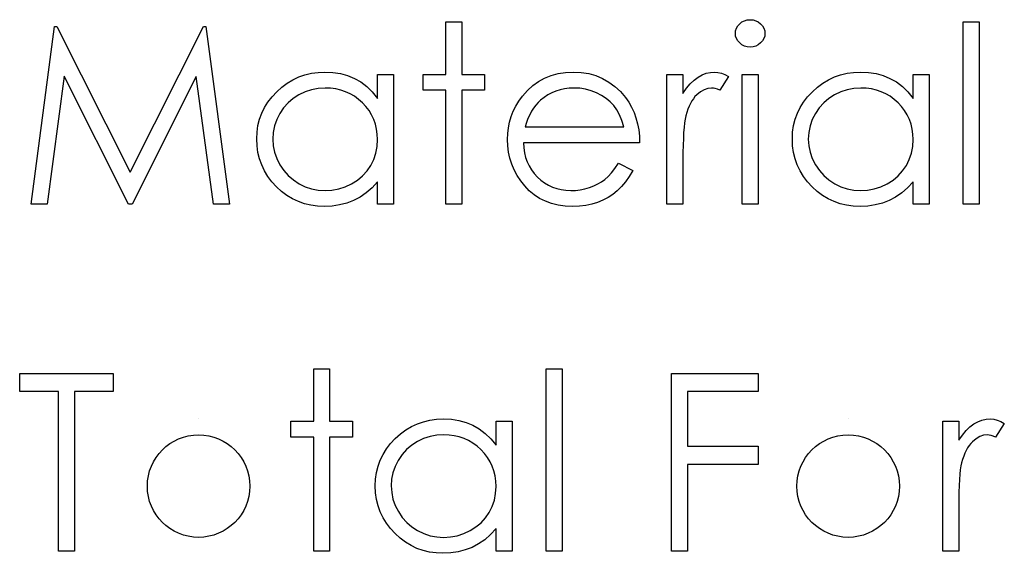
# Model space of a CAD drawing. Header units: inches. Extents: x 370 to 474, y 80 to 168.
# Tile 110 of 170: x 428.659 to 429.422, y 88.031 to 88.445. Entities that reach past the tile are written whole.
import ezdxf

# ---------------------------------------------------------------- set-up
doc = ezdxf.new("R2010")
doc.units = ezdxf.units.IN
doc.header["$LTSCALE"] = 0.5
doc.header["$MEASUREMENT"] = 0

msp = doc.modelspace()

# ---------------------------------------------------------------- linework, layer by layer
at = {"color": 7, "linetype": 'Continuous'}
for p, q in [((429.21854, 88.44348), (429.2205, 88.44448)), ((429.2205, 88.44448), (429.22257, 88.44506)), ((429.22257, 88.44506), (429.22483, 88.44525)), ((429.22483, 88.44525), (429.22713, 88.44506)), ((429.22713, 88.44506), (429.22925, 88.44448)), ((429.22925, 88.44448), (429.23121, 88.44348)), ((428.66753, 88.30215), (428.68572, 88.43995)), ((428.68572, 88.43995), (428.68572, 88.43995)), ((428.68572, 88.43995), (428.68748, 88.43995)), ((428.68748, 88.43995), (428.68748, 88.43995)), ((428.68748, 88.43995), (428.74437, 88.32689)), ((428.74437, 88.32689), (428.8011, 88.43995)), ((428.8011, 88.43995), (428.8011, 88.43995)), ((428.8011, 88.43995), (428.80286, 88.43995)), ((428.80286, 88.43995), (428.80286, 88.43995)), ((428.80286, 88.43995), (428.82122, 88.30215)), ((428.98905, 88.44348), (429.00141, 88.44348)), ((428.98905, 88.40285), (428.98905, 88.44348)), ((429.00141, 88.44348), (429.00141, 88.44348)), ((429.00141, 88.44348), (429.00141, 88.40285)), ((429.21341, 88.43459), (429.21363, 88.43672)), ((429.21363, 88.43672), (429.21426, 88.43868)), ((429.21426, 88.43868), (429.21531, 88.4405)), ((429.21531, 88.4405), (429.21677, 88.44213)), ((429.21677, 88.44213), (429.21854, 88.44348)), ((429.23121, 88.44348), (429.23298, 88.44213)), ((429.23298, 88.44213), (429.23447, 88.4405)), ((429.23447, 88.4405), (429.23552, 88.43868)), ((429.23552, 88.43868), (429.23615, 88.43672)), ((429.23615, 88.43672), (429.23637, 88.43459)), ((429.39007, 88.44348), (429.40243, 88.44348)), ((429.39007, 88.30215), (429.39007, 88.44348)), ((429.40243, 88.44348), (429.40243, 88.44348)), ((429.40243, 88.44348), (429.40243, 88.30215)), ((429.21363, 88.43252), (429.21341, 88.43459)), ((429.21341, 88.43459), (429.21341, 88.43459)), ((429.21426, 88.43059), (429.21363, 88.43252)), ((429.21531, 88.4288), (429.21426, 88.43059)), ((429.23552, 88.43059), (429.23447, 88.4288)), ((429.23615, 88.43252), (429.23552, 88.43059)), ((429.23637, 88.43459), (429.23615, 88.43252)), ((429.23637, 88.43459), (429.23637, 88.43459)), ((429.21677, 88.42717), (429.21531, 88.4288)), ((429.21854, 88.42582), (429.21677, 88.42717)), ((429.2205, 88.42482), (429.21854, 88.42582)), ((429.22257, 88.42424), (429.2205, 88.42482)), ((429.22483, 88.42405), (429.22257, 88.42424)), ((429.22713, 88.42424), (429.22483, 88.42405)), ((429.22483, 88.42405), (429.22483, 88.42405)), ((429.22925, 88.42482), (429.22713, 88.42424)), ((429.23121, 88.42582), (429.22925, 88.42482)), ((429.23298, 88.42717), (429.23121, 88.42582)), ((429.23447, 88.4288), (429.23298, 88.42717)), ((428.69314, 88.40153), (428.67997, 88.30215)), ((428.74308, 88.30215), (428.69314, 88.40153)), ((428.69314, 88.40153), (428.69314, 88.40153)), ((428.7956, 88.40122), (428.74589, 88.30215)), ((428.80885, 88.30215), (428.7956, 88.40122)), ((428.7956, 88.40122), (428.7956, 88.40122)), ((428.8661, 88.39606), (428.87046, 88.39868)), ((428.87046, 88.39868), (428.87505, 88.40081)), ((428.87505, 88.40081), (428.87982, 88.40249)), ((428.87982, 88.40249), (428.88479, 88.40368)), ((428.88479, 88.40368), (428.88995, 88.40437)), ((428.88995, 88.40437), (428.89531, 88.40462)), ((428.89531, 88.40462), (428.89531, 88.40462)), ((428.89531, 88.40462), (428.90146, 88.40431)), ((428.90146, 88.40431), (428.90731, 88.4034)), ((428.90731, 88.4034), (428.91286, 88.40186)), ((428.91286, 88.40186), (428.91811, 88.39973)), ((428.91811, 88.39973), (428.92305, 88.39694)), ((428.93605, 88.38422), (428.93605, 88.40285)), ((428.93605, 88.40285), (428.93605, 88.40285)), ((428.93605, 88.40285), (428.94842, 88.40285)), ((428.94842, 88.40285), (428.94842, 88.30215)), ((428.97138, 88.39048), (428.97138, 88.40285)), ((428.97138, 88.40285), (428.97138, 88.40285)), ((428.97138, 88.40285), (428.98905, 88.40285)), ((428.98905, 88.40285), (428.98905, 88.40285)), ((429.00141, 88.40285), (429.00141, 88.40285)), ((429.00141, 88.40285), (429.01908, 88.40285)), ((429.01908, 88.40285), (429.01908, 88.40285)), ((429.01908, 88.40285), (429.01908, 88.39048)), ((429.06076, 88.39727), (429.06554, 88.39992)), ((429.06554, 88.39992), (429.07062, 88.40197)), ((429.07062, 88.40197), (429.076, 88.40346)), ((429.076, 88.40346), (429.08168, 88.40431)), ((429.08168, 88.40431), (429.0877, 88.40462)), ((429.0877, 88.40462), (429.0877, 88.40462)), ((429.0877, 88.40462), (429.09388, 88.40431)), ((429.09388, 88.40431), (429.09976, 88.40338)), ((429.09976, 88.40338), (429.10531, 88.40183)), ((429.10531, 88.40183), (429.11053, 88.39968)), ((429.11053, 88.39968), (429.11544, 88.39689)), ((429.16041, 88.40285), (429.17277, 88.40285)), ((429.16041, 88.30215), (429.16041, 88.40285)), ((429.17277, 88.40285), (429.17277, 88.40285)), ((429.17277, 88.40285), (429.17277, 88.38803)), ((429.17849, 88.39559), (429.18144, 88.39843)), ((429.18144, 88.39843), (429.18448, 88.4007)), ((429.18448, 88.4007), (429.1876, 88.40241)), ((429.1876, 88.40241), (429.1908, 88.40365)), ((429.1908, 88.40365), (429.19403, 88.40437)), ((429.19403, 88.40437), (429.19734, 88.40462)), ((429.19734, 88.40462), (429.19734, 88.40462)), ((429.19734, 88.40462), (429.19991, 88.4044)), ((429.19991, 88.4044), (429.20256, 88.40376)), ((429.20811, 88.40117), (429.20132, 88.39046)), ((429.20256, 88.40376), (429.20529, 88.40269)), ((429.20529, 88.40269), (429.20811, 88.40117)), ((429.20811, 88.40117), (429.20811, 88.40117)), ((429.21871, 88.40285), (429.23107, 88.40285)), ((429.21871, 88.30215), (429.21871, 88.40285)), ((429.23107, 88.40285), (429.23107, 88.40285)), ((429.23107, 88.40285), (429.23107, 88.30215)), ((429.28126, 88.39606), (429.28562, 88.39868)), ((429.28562, 88.39868), (429.2902, 88.40081)), ((429.2902, 88.40081), (429.29497, 88.40249)), ((429.29497, 88.40249), (429.29994, 88.40368)), ((429.29994, 88.40368), (429.3051, 88.40437)), ((429.3051, 88.40437), (429.31046, 88.40462)), ((429.31046, 88.40462), (429.31046, 88.40462)), ((429.31046, 88.40462), (429.31662, 88.40431)), ((429.31662, 88.40431), (429.32247, 88.4034)), ((429.32247, 88.4034), (429.32802, 88.40186)), ((429.32802, 88.40186), (429.33326, 88.39973)), ((429.33326, 88.39973), (429.3382, 88.39694)), ((429.3512, 88.38422), (429.3512, 88.40285)), ((429.3512, 88.40285), (429.3512, 88.40285)), ((429.3512, 88.40285), (429.36357, 88.40285)), ((429.36357, 88.40285), (429.36357, 88.30215)), ((428.85793, 88.38941), (428.86191, 88.39297)), ((428.86191, 88.39297), (428.8661, 88.39606)), ((428.88487, 88.39095), (428.8799, 88.38933)), ((428.89006, 88.39192), (428.88487, 88.39095)), ((428.89547, 88.39225), (428.89006, 88.39192)), ((428.89967, 88.39209), (428.89547, 88.39225)), ((428.9037, 88.39153), (428.89967, 88.39209)), ((428.90756, 88.39065), (428.9037, 88.39153)), ((428.92305, 88.39694), (428.92771, 88.39341)), ((428.92771, 88.39341), (428.93202, 88.38919)), ((429.05218, 88.39024), (429.05632, 88.39407)), ((429.05632, 88.39407), (429.06076, 88.39727)), ((429.0776, 88.39093), (429.07431, 88.3899)), ((429.08105, 88.39167), (429.0776, 88.39093)), ((429.08464, 88.39211), (429.08105, 88.39167)), ((429.08834, 88.39225), (429.08464, 88.39211)), ((429.09286, 88.39203), (429.08834, 88.39225)), ((429.08834, 88.39225), (429.08834, 88.39225)), ((429.09728, 88.39131), (429.09286, 88.39203)), ((429.10161, 88.39015), (429.09728, 88.39131)), ((429.11544, 88.39689), (429.12003, 88.39347)), ((429.12003, 88.39347), (429.1243, 88.38944)), ((429.17277, 88.38803), (429.17559, 88.39211)), ((429.17559, 88.39211), (429.17849, 88.39559)), ((429.18912, 88.39093), (429.18627, 88.38927)), ((429.19204, 88.39192), (429.18912, 88.39093)), ((429.195, 88.39225), (429.19204, 88.39192)), ((429.19635, 88.39214), (429.195, 88.39225)), ((429.195, 88.39225), (429.195, 88.39225)), ((429.19787, 88.39181), (429.19635, 88.39214)), ((429.19952, 88.39123), (429.19787, 88.39181)), ((429.20132, 88.39046), (429.19952, 88.39123)), ((429.27309, 88.38941), (429.27706, 88.39297)), ((429.27706, 88.39297), (429.28126, 88.39606)), ((429.30003, 88.39095), (429.29506, 88.38933)), ((429.30522, 88.39192), (429.30003, 88.39095)), ((429.31063, 88.39225), (429.30522, 88.39192)), ((429.31482, 88.39209), (429.31063, 88.39225)), ((429.31885, 88.39153), (429.31482, 88.39209)), ((429.32272, 88.39065), (429.31885, 88.39153)), ((429.3382, 88.39694), (429.34287, 88.39341)), ((429.34287, 88.39341), (429.34717, 88.38919)), ((428.85114, 88.3814), (428.85429, 88.38552)), ((428.85429, 88.38552), (428.85793, 88.38941)), ((428.87071, 88.38422), (428.86677, 88.38082)), ((428.87513, 88.38706), (428.87071, 88.38422)), ((428.8799, 88.38933), (428.87513, 88.38706)), ((428.91126, 88.38938), (428.90756, 88.39065)), ((428.91477, 88.38778), (428.91126, 88.38938)), ((428.91814, 88.38582), (428.91477, 88.38778)), ((428.92131, 88.38347), (428.91814, 88.38582)), ((428.92432, 88.3808), (428.92131, 88.38347)), ((428.93202, 88.38919), (428.93605, 88.38422)), ((428.93605, 88.38422), (428.93605, 88.38422)), ((428.98905, 88.39048), (428.97138, 88.39048)), ((428.97138, 88.39048), (428.97138, 88.39048)), ((428.98905, 88.30215), (428.98905, 88.39048)), ((428.98905, 88.39048), (428.98905, 88.39048)), ((429.01908, 88.39048), (429.00141, 88.39048)), ((429.00141, 88.39048), (429.00141, 88.39048)), ((429.00141, 88.39048), (429.00141, 88.30215)), ((429.01908, 88.39048), (429.01908, 88.39048)), ((429.04563, 88.38209), (429.04834, 88.38585)), ((429.04834, 88.38585), (429.05218, 88.39024)), ((429.04834, 88.38585), (429.04834, 88.38585)), ((429.06518, 88.38502), (429.06239, 88.38281)), ((429.06808, 88.38695), (429.06518, 88.38502)), ((429.07111, 88.38855), (429.06808, 88.38695)), ((429.07431, 88.3899), (429.07111, 88.38855)), ((429.10581, 88.3885), (429.10161, 88.39015)), ((429.10976, 88.38648), (429.10581, 88.3885)), ((429.11329, 88.38416), (429.10976, 88.38648)), ((429.11644, 88.38154), (429.11329, 88.38416)), ((429.1243, 88.38944), (429.12825, 88.3848)), ((429.12825, 88.3848), (429.12825, 88.3848)), ((429.12825, 88.3848), (429.13079, 88.38118)), ((429.17277, 88.38803), (429.17277, 88.38803)), ((429.18084, 88.38394), (429.17968, 88.38218)), ((429.1821, 88.38554), (429.18084, 88.38394)), ((429.18346, 88.38695), (429.1821, 88.38554)), ((429.18627, 88.38927), (429.18346, 88.38695)), ((429.20132, 88.39046), (429.20132, 88.39046)), ((429.26629, 88.3814), (429.26944, 88.38552)), ((429.26944, 88.38552), (429.27309, 88.38941)), ((429.28587, 88.38422), (429.28192, 88.38082)), ((429.29028, 88.38706), (429.28587, 88.38422)), ((429.29506, 88.38933), (429.29028, 88.38706)), ((429.32641, 88.38938), (429.32272, 88.39065)), ((429.32992, 88.38778), (429.32641, 88.38938)), ((429.33329, 88.38582), (429.32992, 88.38778)), ((429.33646, 88.38347), (429.33329, 88.38582)), ((429.33947, 88.3808), (429.33646, 88.38347)), ((429.34717, 88.38919), (429.3512, 88.38422)), ((429.3512, 88.38422), (429.3512, 88.38422)), ((428.84631, 88.37265), (428.84849, 88.37712)), ((428.84849, 88.37712), (428.85114, 88.3814)), ((428.86329, 88.37693), (428.86028, 88.37249)), ((428.86677, 88.38082), (428.86329, 88.37693)), ((428.92708, 88.37784), (428.92432, 88.3808)), ((428.92945, 88.37472), (428.92708, 88.37784)), ((429.04127, 88.3742), (429.04326, 88.3782)), ((429.04326, 88.3782), (429.04563, 88.38209)), ((429.05698, 88.37671), (429.05543, 88.37425)), ((429.05866, 88.37895), (429.05698, 88.37671)), ((429.06046, 88.38099), (429.05866, 88.37895)), ((429.06239, 88.38281), (429.06046, 88.38099)), ((429.06239, 88.38281), (429.06239, 88.38281)), ((429.11914, 88.37862), (429.11644, 88.38154)), ((429.12152, 88.3753), (429.11914, 88.37862)), ((429.13079, 88.38118), (429.13297, 88.37737)), ((429.13297, 88.37737), (429.13485, 88.37332)), ((429.17661, 88.37574), (429.17576, 88.37323)), ((429.17755, 88.37806), (429.17661, 88.37574)), ((429.17857, 88.38022), (429.17755, 88.37806)), ((429.17968, 88.38218), (429.17857, 88.38022)), ((429.26146, 88.37265), (429.26364, 88.37712)), ((429.26364, 88.37712), (429.26629, 88.3814)), ((429.27844, 88.37693), (429.27543, 88.37249)), ((429.28192, 88.38082), (429.27844, 88.37693)), ((429.34223, 88.37784), (429.33947, 88.3808)), ((429.3446, 88.37472), (429.34223, 88.37784)), ((428.84339, 88.3631), (428.8446, 88.36796)), ((428.8446, 88.36796), (428.84631, 88.37265)), ((428.86028, 88.37249), (428.85788, 88.36774)), ((428.93147, 88.37141), (428.92945, 88.37472)), ((428.93312, 88.36793), (428.93147, 88.37141)), ((428.93439, 88.36429), (428.93312, 88.36793)), ((429.03837, 88.36578), (429.03964, 88.37006)), ((429.03964, 88.37006), (429.04127, 88.3742)), ((429.05267, 88.36865), (429.05149, 88.36556)), ((429.054, 88.37155), (429.05267, 88.36865)), ((429.05543, 88.37425), (429.054, 88.37155)), ((429.12359, 88.37147), (429.12152, 88.3753)), ((429.12538, 88.3671), (429.12359, 88.37147)), ((429.13485, 88.37332), (429.13637, 88.36906)), ((429.13637, 88.36906), (429.13758, 88.36459)), ((429.17446, 88.36815), (429.17402, 88.3652)), ((429.17498, 88.37056), (429.17446, 88.36815)), ((429.17576, 88.37323), (429.17498, 88.37056)), ((429.17498, 88.37056), (429.17498, 88.37056)), ((429.25854, 88.3631), (429.25975, 88.36796)), ((429.25975, 88.36796), (429.26146, 88.37265)), ((429.27543, 88.37249), (429.27303, 88.36774)), ((429.34662, 88.37141), (429.3446, 88.37472)), ((429.34828, 88.36793), (429.34662, 88.37141)), ((429.34955, 88.36429), (429.34828, 88.36793)), ((428.84267, 88.35802), (428.84339, 88.3631)), ((428.85617, 88.36283), (428.85512, 88.3578)), ((428.85788, 88.36774), (428.85617, 88.36283)), ((428.9353, 88.36045), (428.93439, 88.36429)), ((428.93586, 88.35645), (428.9353, 88.36045)), ((429.03694, 88.35686), (429.03746, 88.36139)), ((429.03746, 88.36139), (429.03837, 88.36578)), ((429.05149, 88.36556), (429.05041, 88.36222)), ((429.05041, 88.36222), (429.05041, 88.36222)), ((429.05041, 88.36222), (429.12684, 88.36222)), ((429.12684, 88.36222), (429.12538, 88.3671)), ((429.13758, 88.36459), (429.13846, 88.3599)), ((429.17363, 88.36169), (429.17333, 88.35764)), ((429.17402, 88.3652), (429.17363, 88.36169)), ((429.25782, 88.35802), (429.25854, 88.3631)), ((429.27132, 88.36283), (429.27027, 88.3578)), ((429.27303, 88.36774), (429.27132, 88.36283)), ((429.35046, 88.36045), (429.34955, 88.36429)), ((429.35101, 88.35645), (429.35046, 88.36045)), ((428.84242, 88.35278), (428.84267, 88.35802)), ((428.84267, 88.34742), (428.84242, 88.35278)), ((428.84242, 88.35278), (428.84242, 88.35278)), ((428.85512, 88.3578), (428.85479, 88.35264)), ((428.85479, 88.35264), (428.85479, 88.35264)), ((428.85479, 88.35264), (428.85514, 88.34751)), ((428.93605, 88.35228), (428.93586, 88.35645)), ((429.03675, 88.35223), (429.03694, 88.35686)), ((429.13846, 88.3599), (429.13899, 88.35499)), ((429.13899, 88.35499), (429.13921, 88.34985)), ((429.17308, 88.35305), (429.17291, 88.34792)), ((429.17333, 88.35764), (429.17308, 88.35305)), ((429.25757, 88.35278), (429.25782, 88.35802)), ((429.25782, 88.34742), (429.25757, 88.35278)), ((429.25757, 88.35278), (429.25757, 88.35278)), ((429.27027, 88.3578), (429.26994, 88.35264)), ((429.26994, 88.35264), (429.26994, 88.35264)), ((429.26994, 88.35264), (429.2703, 88.34751)), ((429.3512, 88.35228), (429.35101, 88.35645)), ((428.84339, 88.34226), (428.84267, 88.34742)), ((428.85514, 88.34751), (428.85617, 88.34248)), ((428.93475, 88.34165), (428.93572, 88.34682)), ((428.93572, 88.34682), (428.93605, 88.35228)), ((428.93605, 88.35228), (428.93605, 88.35228)), ((429.03697, 88.34729), (429.03675, 88.35223)), ((429.03675, 88.35223), (429.03675, 88.35223)), ((429.03757, 88.34245), (429.03697, 88.34729)), ((429.13921, 88.34985), (429.04911, 88.34985)), ((429.04911, 88.34985), (429.04911, 88.34985)), ((429.04911, 88.34985), (429.04936, 88.34588)), ((429.04936, 88.34588), (429.04991, 88.34207)), ((429.13921, 88.34985), (429.13921, 88.34985)), ((429.17291, 88.34792), (429.1728, 88.34223)), ((429.25854, 88.34226), (429.25782, 88.34742)), ((429.2703, 88.34751), (429.27132, 88.34248)), ((429.3499, 88.34165), (429.35087, 88.34682)), ((429.35087, 88.34682), (429.3512, 88.35228)), ((429.3512, 88.35228), (429.3512, 88.35228)), ((428.84457, 88.33732), (428.84339, 88.34226)), ((428.85617, 88.34248), (428.85791, 88.33757)), ((428.85791, 88.33757), (428.86033, 88.33277)), ((428.9331, 88.33674), (428.93475, 88.34165)), ((429.03862, 88.33779), (429.03757, 88.34245)), ((429.04011, 88.33324), (429.03862, 88.33779)), ((429.04991, 88.34207), (429.0508, 88.33845)), ((429.0508, 88.33845), (429.05201, 88.33503)), ((429.1728, 88.34223), (429.17277, 88.336)), ((429.25973, 88.33732), (429.25854, 88.34226)), ((429.27132, 88.34248), (429.27306, 88.33757)), ((429.27306, 88.33757), (429.27549, 88.33277)), ((429.34825, 88.33674), (429.3499, 88.34165)), ((428.84626, 88.33257), (428.84457, 88.33732)), ((428.84844, 88.32802), (428.84626, 88.33257)), ((428.86033, 88.33277), (428.86337, 88.32829)), ((428.92791, 88.32791), (428.93081, 88.33213)), ((428.93081, 88.33213), (428.9331, 88.33674)), ((429.04199, 88.32879), (429.04011, 88.33324)), ((429.05201, 88.33503), (429.0535, 88.3318)), ((429.0535, 88.3318), (429.05532, 88.32874)), ((429.11738, 88.32647), (429.12011, 88.3299)), ((429.12011, 88.3299), (429.12292, 88.33395)), ((429.12292, 88.33395), (429.13391, 88.32818)), ((429.17277, 88.336), (429.17277, 88.336)), ((429.17277, 88.336), (429.17277, 88.30215)), ((429.26141, 88.33257), (429.25973, 88.33732)), ((429.26359, 88.32802), (429.26141, 88.33257)), ((429.27549, 88.33277), (429.27852, 88.32829)), ((429.34306, 88.32791), (429.34596, 88.33213)), ((429.34596, 88.33213), (429.34825, 88.33674)), ((428.74437, 88.32689), (428.74437, 88.32689)), ((428.85106, 88.32368), (428.84844, 88.32802)), ((428.85418, 88.31957), (428.85106, 88.32368)), ((428.86337, 88.32829), (428.86685, 88.32435)), ((428.86685, 88.32435), (428.87082, 88.32092)), ((428.92045, 88.32081), (428.92448, 88.32413)), ((428.92448, 88.32413), (428.92791, 88.32791)), ((429.04428, 88.32449), (429.04199, 88.32879)), ((429.04701, 88.32032), (429.04428, 88.32449)), ((429.05532, 88.32874), (429.05748, 88.32587)), ((429.05748, 88.32587), (429.05993, 88.32316)), ((429.05993, 88.32316), (429.06264, 88.32073)), ((429.11224, 88.32137), (429.11475, 88.3236)), ((429.11475, 88.3236), (429.11738, 88.32647)), ((429.1312, 88.32357), (429.12831, 88.31943)), ((429.13391, 88.32818), (429.1312, 88.32357)), ((429.13391, 88.32818), (429.13391, 88.32818)), ((429.26621, 88.32368), (429.26359, 88.32802)), ((429.26933, 88.31957), (429.26621, 88.32368)), ((429.27852, 88.32829), (429.282, 88.32435)), ((429.282, 88.32435), (429.28598, 88.32092)), ((429.33561, 88.32081), (429.33964, 88.32413)), ((429.33964, 88.32413), (429.34306, 88.32791)), ((428.85779, 88.31565), (428.85418, 88.31957)), ((428.86174, 88.31206), (428.85779, 88.31565)), ((428.87082, 88.32092), (428.87527, 88.31803)), ((428.87527, 88.31803), (428.88004, 88.31571)), ((428.88004, 88.31571), (428.88498, 88.31408)), ((428.90593, 88.31405), (428.91099, 88.31568)), ((428.91099, 88.31568), (428.9159, 88.31797)), ((428.9159, 88.31797), (428.92045, 88.32081)), ((428.93177, 88.31493), (428.92727, 88.31096)), ((428.93605, 88.31957), (428.93177, 88.31493)), ((428.93605, 88.30215), (428.93605, 88.31957)), ((428.93605, 88.31957), (428.93605, 88.31957)), ((429.05016, 88.31629), (429.04701, 88.32032)), ((429.05367, 88.31256), (429.05016, 88.31629)), ((429.06264, 88.32073), (429.06548, 88.31861)), ((429.06548, 88.31861), (429.06849, 88.31681)), ((429.06849, 88.31681), (429.07166, 88.31535)), ((429.07166, 88.31535), (429.07498, 88.31422)), ((429.09676, 88.31408), (429.10029, 88.3151)), ((429.10029, 88.3151), (429.10368, 88.31637)), ((429.10368, 88.31637), (429.1068, 88.31786)), ((429.1068, 88.31786), (429.10965, 88.31952)), ((429.10965, 88.31952), (429.11224, 88.32137)), ((429.12521, 88.31574), (429.1219, 88.31253)), ((429.12831, 88.31943), (429.12521, 88.31574)), ((429.27295, 88.31565), (429.26933, 88.31957)), ((429.27689, 88.31206), (429.27295, 88.31565)), ((429.28598, 88.32092), (429.29042, 88.31803)), ((429.29042, 88.31803), (429.2952, 88.31571)), ((429.2952, 88.31571), (429.30014, 88.31408)), ((429.32109, 88.31405), (429.32614, 88.31568)), ((429.32614, 88.31568), (429.33105, 88.31797)), ((429.33105, 88.31797), (429.33561, 88.32081)), ((429.34692, 88.31493), (429.34242, 88.31096)), ((429.3512, 88.31957), (429.34692, 88.31493)), ((429.3512, 88.30215), (429.3512, 88.31957)), ((429.3512, 88.31957), (429.3512, 88.31957)), ((428.86588, 88.30897), (428.86174, 88.31206)), ((428.87024, 88.30635), (428.86588, 88.30897)), ((428.88498, 88.31408), (428.89009, 88.31309)), ((428.89009, 88.31309), (428.89536, 88.31275)), ((428.89536, 88.31275), (428.90072, 88.31309)), ((428.89536, 88.31275), (428.89536, 88.31275)), ((428.90072, 88.31309), (428.90593, 88.31405)), ((428.92247, 88.30765), (428.91745, 88.305)), ((428.92727, 88.31096), (428.92247, 88.30765)), ((429.05753, 88.30933), (429.05367, 88.31256)), ((429.0617, 88.3066), (429.05753, 88.30933)), ((429.07498, 88.31422), (429.07845, 88.31342)), ((429.07845, 88.31342), (429.08207, 88.31292)), ((429.08207, 88.31292), (429.08585, 88.31275)), ((429.08585, 88.31275), (429.08955, 88.31289)), ((429.08585, 88.31275), (429.08585, 88.31275)), ((429.08955, 88.31289), (429.09317, 88.31333)), ((429.09317, 88.31333), (429.09676, 88.31408)), ((429.1147, 88.30732), (429.11075, 88.30522)), ((429.1184, 88.30975), (429.1147, 88.30732)), ((429.1219, 88.31253), (429.1184, 88.30975)), ((429.28103, 88.30897), (429.27689, 88.31206)), ((429.2854, 88.30635), (429.28103, 88.30897)), ((429.30014, 88.31408), (429.30524, 88.31309)), ((429.30524, 88.31309), (429.31052, 88.31275)), ((429.31052, 88.31275), (429.31587, 88.31309)), ((429.31052, 88.31275), (429.31052, 88.31275)), ((429.31587, 88.31309), (429.32109, 88.31405)), ((429.33762, 88.30765), (429.3326, 88.305)), ((429.34242, 88.31096), (429.33762, 88.30765)), ((428.67997, 88.30215), (428.66753, 88.30215)), ((428.67997, 88.30215), (428.67997, 88.30215)), ((428.74589, 88.30215), (428.74308, 88.30215)), ((428.74308, 88.30215), (428.74308, 88.30215)), ((428.74589, 88.30215), (428.74589, 88.30215)), ((428.82122, 88.30215), (428.80885, 88.30215)), ((428.80885, 88.30215), (428.80885, 88.30215)), ((428.82122, 88.30215), (428.82122, 88.30215)), ((428.87477, 88.3042), (428.87024, 88.30635)), ((428.87952, 88.30254), (428.87477, 88.3042)), ((428.88446, 88.30135), (428.87952, 88.30254)), ((428.88959, 88.30064), (428.88446, 88.30135)), ((428.89492, 88.30039), (428.88959, 88.30064)), ((428.90091, 88.30066), (428.89492, 88.30039)), ((428.89492, 88.30039), (428.89492, 88.30039)), ((428.90668, 88.30155), (428.90091, 88.30066)), ((428.91217, 88.30298), (428.90668, 88.30155)), ((428.91745, 88.305), (428.91217, 88.30298)), ((428.94842, 88.30215), (428.93605, 88.30215)), ((428.93605, 88.30215), (428.93605, 88.30215)), ((428.94842, 88.30215), (428.94842, 88.30215)), ((429.00141, 88.30215), (428.98905, 88.30215)), ((428.98905, 88.30215), (428.98905, 88.30215)), ((429.00141, 88.30215), (429.00141, 88.30215)), ((429.06617, 88.30436), (429.0617, 88.3066)), ((429.071, 88.30262), (429.06617, 88.30436)), ((429.07614, 88.30138), (429.071, 88.30262)), ((429.0816, 88.30064), (429.07614, 88.30138)), ((429.0874, 88.30039), (429.0816, 88.30064)), ((429.09262, 88.30058), (429.0874, 88.30039)), ((429.0874, 88.30039), (429.0874, 88.30039)), ((429.09756, 88.30116), (429.09262, 88.30058)), ((429.10222, 88.30213), (429.09756, 88.30116)), ((429.10661, 88.30348), (429.10222, 88.30213)), ((429.11075, 88.30522), (429.10661, 88.30348)), ((429.17277, 88.30215), (429.16041, 88.30215)), ((429.16041, 88.30215), (429.16041, 88.30215)), ((429.17277, 88.30215), (429.17277, 88.30215)), ((429.23107, 88.30215), (429.21871, 88.30215)), ((429.21871, 88.30215), (429.21871, 88.30215)), ((429.23107, 88.30215), (429.23107, 88.30215)), ((429.28992, 88.3042), (429.2854, 88.30635)), ((429.29467, 88.30254), (429.28992, 88.3042)), ((429.29961, 88.30135), (429.29467, 88.30254)), ((429.30475, 88.30064), (429.29961, 88.30135)), ((429.31007, 88.30039), (429.30475, 88.30064)), ((429.31606, 88.30066), (429.31007, 88.30039)), ((429.31007, 88.30039), (429.31007, 88.30039)), ((429.32183, 88.30155), (429.31606, 88.30066)), ((429.32733, 88.30298), (429.32183, 88.30155)), ((429.3326, 88.305), (429.32733, 88.30298)), ((429.36357, 88.30215), (429.3512, 88.30215)), ((429.3512, 88.30215), (429.3512, 88.30215)), ((429.36357, 88.30215), (429.36357, 88.30215)), ((429.40243, 88.30215), (429.39007, 88.30215)), ((429.39007, 88.30215), (429.39007, 88.30215)), ((429.40243, 88.30215), (429.40243, 88.30215)), ((428.65869, 88.15679), (428.65869, 88.17092)), ((428.65869, 88.17092), (428.65869, 88.17092)), ((428.65869, 88.17092), (428.73112, 88.17092)), ((428.73112, 88.17092), (428.73112, 88.17092)), ((428.73112, 88.17092), (428.73112, 88.15679)), ((428.88658, 88.17445), (428.89895, 88.17445)), ((428.88658, 88.13382), (428.88658, 88.17445)), ((428.89895, 88.17445), (428.89895, 88.17445)), ((428.89895, 88.17445), (428.89895, 88.13382)), ((429.06678, 88.17445), (429.07914, 88.17445)), ((429.06678, 88.03313), (429.06678, 88.17445)), ((429.07914, 88.17445), (429.07914, 88.17445)), ((429.07914, 88.17445), (429.07914, 88.03313)), ((429.16394, 88.17092), (429.23107, 88.17092)), ((429.16394, 88.03313), (429.16394, 88.17092)), ((429.23107, 88.17092), (429.23107, 88.17092)), ((429.23107, 88.17092), (429.23107, 88.15679)), ((428.68872, 88.15679), (428.65869, 88.15679)), ((428.68872, 88.03313), (428.68872, 88.15679)), ((428.68872, 88.15679), (428.68872, 88.15679)), ((428.73112, 88.15679), (428.70109, 88.15679)), ((428.70109, 88.15679), (428.70109, 88.15679)), ((428.70109, 88.15679), (428.70109, 88.03313)), ((428.73112, 88.15679), (428.73112, 88.15679)), ((429.23107, 88.15679), (429.17631, 88.15679)), ((429.17631, 88.15679), (429.17631, 88.15679)), ((429.17631, 88.15679), (429.17631, 88.11439)), ((429.23107, 88.15679), (429.23107, 88.15679)), ((428.79743, 88.13559), (428.79743, 88.13559)), ((428.86892, 88.12146), (428.86892, 88.13382)), ((428.86892, 88.13382), (428.86892, 88.13382)), ((428.86892, 88.13382), (428.88658, 88.13382)), ((428.88658, 88.13382), (428.88658, 88.13382)), ((428.89895, 88.13382), (428.89895, 88.13382)), ((428.89895, 88.13382), (428.91662, 88.13382)), ((428.91662, 88.13382), (428.91662, 88.13382)), ((428.91662, 88.13382), (428.91662, 88.12146)), ((428.96233, 88.12965), (428.96691, 88.13178)), ((428.96691, 88.13178), (428.97169, 88.13346)), ((428.97169, 88.13346), (428.97665, 88.13465)), ((428.97665, 88.13465), (428.98182, 88.13534)), ((428.98182, 88.13534), (428.98717, 88.13559)), ((428.98717, 88.13559), (428.98717, 88.13559)), ((428.98717, 88.13559), (428.99333, 88.13528)), ((428.99333, 88.13528), (428.99918, 88.13437)), ((428.99918, 88.13437), (429.00473, 88.13283)), ((429.00473, 88.13283), (429.00997, 88.1307)), ((429.02791, 88.11519), (429.02791, 88.13382)), ((429.02791, 88.13382), (429.02791, 88.13382)), ((429.02791, 88.13382), (429.04028, 88.13382)), ((429.04028, 88.13382), (429.04028, 88.03313)), ((429.30091, 88.13559), (429.30091, 88.13559)), ((429.37417, 88.13382), (429.38653, 88.13382)), ((429.37417, 88.03313), (429.37417, 88.13382)), ((429.38653, 88.13382), (429.38653, 88.13382)), ((429.38653, 88.13382), (429.38653, 88.119)), ((429.3952, 88.12941), (429.39824, 88.13167)), ((429.39824, 88.13167), (429.40136, 88.13338)), ((429.40136, 88.13338), (429.40456, 88.13462)), ((429.40456, 88.13462), (429.40779, 88.13534)), ((429.40779, 88.13534), (429.4111, 88.13559)), ((429.4111, 88.13559), (429.4111, 88.13559)), ((429.4111, 88.13559), (429.41367, 88.13537)), ((429.41367, 88.13537), (429.41632, 88.13473)), ((429.42187, 88.13214), (429.41508, 88.12143)), ((429.41632, 88.13473), (429.41905, 88.13366)), ((429.41905, 88.13366), (429.42187, 88.13214)), ((429.42187, 88.13214), (429.42187, 88.13214)), ((428.9498, 88.12038), (428.95377, 88.12394)), ((428.95377, 88.12394), (428.95797, 88.12703)), ((428.95797, 88.12703), (428.96233, 88.12965)), ((429.00997, 88.1307), (429.01491, 88.12791)), ((429.01491, 88.12791), (429.01958, 88.12438)), ((429.01958, 88.12438), (429.02388, 88.12016)), ((429.38935, 88.12308), (429.39225, 88.12656)), ((429.39225, 88.12656), (429.3952, 88.12941)), ((428.88658, 88.12146), (428.86892, 88.12146)), ((428.86892, 88.12146), (428.86892, 88.12146)), ((428.88658, 88.03313), (428.88658, 88.12146)), ((428.88658, 88.12146), (428.88658, 88.12146)), ((428.91662, 88.12146), (428.89895, 88.12146)), ((428.89895, 88.12146), (428.89895, 88.12146)), ((428.89895, 88.12146), (428.89895, 88.03313)), ((428.91662, 88.12146), (428.91662, 88.12146)), ((428.94301, 88.11237), (428.94615, 88.11649)), ((428.94615, 88.11649), (428.9498, 88.12038)), ((428.96699, 88.11803), (428.96258, 88.11519)), ((428.97177, 88.1203), (428.96699, 88.11803)), ((428.97674, 88.12192), (428.97177, 88.1203)), ((428.98193, 88.12289), (428.97674, 88.12192)), ((428.98734, 88.12322), (428.98193, 88.12289)), ((428.99153, 88.12306), (428.98734, 88.12322)), ((428.99556, 88.1225), (428.99153, 88.12306)), ((428.99943, 88.12162), (428.99556, 88.1225)), ((429.00313, 88.12035), (428.99943, 88.12162)), ((429.00663, 88.11875), (429.00313, 88.12035)), ((429.01, 88.11679), (429.00663, 88.11875)), ((429.01317, 88.11444), (429.01, 88.11679)), ((429.02388, 88.12016), (429.02791, 88.11519)), ((429.38653, 88.119), (429.38935, 88.12308)), ((429.38653, 88.119), (429.38653, 88.119)), ((429.39586, 88.11651), (429.39459, 88.11491)), ((429.39722, 88.11792), (429.39586, 88.11651)), ((429.40003, 88.12024), (429.39722, 88.11792)), ((429.40288, 88.1219), (429.40003, 88.12024)), ((429.4058, 88.12289), (429.40288, 88.1219)), ((429.40875, 88.12322), (429.4058, 88.12289)), ((429.41011, 88.12311), (429.40875, 88.12322)), ((429.40875, 88.12322), (429.40875, 88.12322)), ((429.41163, 88.12278), (429.41011, 88.12311)), ((429.41328, 88.1222), (429.41163, 88.12278)), ((429.41508, 88.12143), (429.41328, 88.1222)), ((429.41508, 88.12143), (429.41508, 88.12143)), ((428.94036, 88.1081), (428.94301, 88.11237)), ((428.95863, 88.11179), (428.95515, 88.1079)), ((428.96258, 88.11519), (428.95863, 88.11179)), ((429.01618, 88.11177), (429.01317, 88.11444)), ((429.01894, 88.10881), (429.01618, 88.11177)), ((429.02132, 88.10569), (429.01894, 88.10881)), ((429.02791, 88.11519), (429.02791, 88.11519)), ((429.17631, 88.11439), (429.17631, 88.11439)), ((429.17631, 88.11439), (429.23107, 88.11439)), ((429.23107, 88.11439), (429.23107, 88.11439)), ((429.23107, 88.11439), (429.23107, 88.10026)), ((429.39131, 88.10903), (429.39037, 88.10672)), ((429.39233, 88.11119), (429.39131, 88.10903)), ((429.39344, 88.11315), (429.39233, 88.11119)), ((429.39459, 88.11491), (429.39344, 88.11315)), ((428.93646, 88.09893), (428.93818, 88.10362)), ((428.93818, 88.10362), (428.94036, 88.1081)), ((428.95214, 88.10346), (428.94974, 88.09871)), ((428.95515, 88.1079), (428.95214, 88.10346)), ((429.02333, 88.10238), (429.02132, 88.10569)), ((429.02499, 88.0989), (429.02333, 88.10238)), ((429.38874, 88.10153), (429.38822, 88.09912)), ((429.38952, 88.1042), (429.38874, 88.10153)), ((429.38874, 88.10153), (429.38874, 88.10153)), ((429.39037, 88.10672), (429.38952, 88.1042)), ((428.93453, 88.08899), (428.93525, 88.09407)), ((428.93525, 88.09407), (428.93646, 88.09893)), ((428.94803, 88.0938), (428.94698, 88.08877)), ((428.94974, 88.09871), (428.94803, 88.0938)), ((429.02626, 88.09526), (429.02499, 88.0989)), ((429.02717, 88.09142), (429.02626, 88.09526)), ((429.23107, 88.10026), (429.17631, 88.10026)), ((429.17631, 88.10026), (429.17631, 88.10026)), ((429.17631, 88.10026), (429.17631, 88.03313)), ((429.23107, 88.10026), (429.23107, 88.10026)), ((429.38778, 88.09617), (429.38739, 88.09267)), ((429.38822, 88.09912), (429.38778, 88.09617)), ((428.93428, 88.08375), (428.93453, 88.08899)), ((428.94698, 88.08877), (428.94665, 88.08361)), ((429.02772, 88.08742), (429.02717, 88.09142)), ((429.02791, 88.08325), (429.02772, 88.08742)), ((429.38709, 88.08861), (429.38684, 88.08403)), ((429.38739, 88.09267), (429.38709, 88.08861)), ((428.93453, 88.07839), (428.93428, 88.08375)), ((428.93428, 88.08375), (428.93428, 88.08375)), ((428.93525, 88.07323), (428.93453, 88.07839)), ((428.94665, 88.08361), (428.94665, 88.08361)), ((428.94665, 88.08361), (428.94701, 88.07848)), ((428.94701, 88.07848), (428.94803, 88.07345)), ((429.02758, 88.07779), (429.02791, 88.08325)), ((429.02791, 88.08325), (429.02791, 88.08325)), ((429.38667, 88.07889), (429.38656, 88.07321)), ((429.38684, 88.08403), (429.38667, 88.07889)), ((428.93644, 88.06829), (428.93525, 88.07323)), ((428.94803, 88.07345), (428.94977, 88.06854)), ((429.02496, 88.06771), (429.02662, 88.07263)), ((429.02662, 88.07263), (429.02758, 88.07779)), ((429.38656, 88.07321), (429.38653, 88.06697)), ((428.93812, 88.06354), (428.93644, 88.06829)), ((428.9403, 88.05899), (428.93812, 88.06354)), ((428.94977, 88.06854), (428.9522, 88.06374)), ((428.9522, 88.06374), (428.95523, 88.05927)), ((429.01977, 88.05888), (429.02267, 88.0631)), ((429.02267, 88.0631), (429.02496, 88.06771)), ((429.38653, 88.06697), (429.38653, 88.06697)), ((429.38653, 88.06697), (429.38653, 88.03313)), ((428.94292, 88.05466), (428.9403, 88.05899)), ((428.95523, 88.05927), (428.95871, 88.05532)), ((428.95871, 88.05532), (428.96269, 88.0519)), ((429.01232, 88.05179), (429.01635, 88.0551)), ((429.01635, 88.0551), (429.01977, 88.05888)), ((428.94604, 88.05054), (428.94292, 88.05466)), ((428.94966, 88.04662), (428.94604, 88.05054)), ((428.96269, 88.0519), (428.96713, 88.049)), ((428.96713, 88.049), (428.97191, 88.04668)), ((429.00285, 88.04665), (429.00776, 88.04894)), ((429.00776, 88.04894), (429.01232, 88.05179)), ((429.02791, 88.05054), (429.02363, 88.04591)), ((429.02791, 88.03313), (429.02791, 88.05054)), ((429.02791, 88.05054), (429.02791, 88.05054)), ((428.95361, 88.04303), (428.94966, 88.04662)), ((428.95775, 88.03994), (428.95361, 88.04303)), ((428.96211, 88.03732), (428.95775, 88.03994)), ((428.97191, 88.04668), (428.97685, 88.04505)), ((428.97685, 88.04505), (428.98195, 88.04406)), ((428.98195, 88.04406), (428.98723, 88.04373)), ((428.98723, 88.04373), (428.99258, 88.04406)), ((428.98723, 88.04373), (428.98723, 88.04373)), ((428.99258, 88.04406), (428.9978, 88.04502)), ((428.9978, 88.04502), (429.00285, 88.04665)), ((429.01914, 88.04193), (429.01433, 88.03862)), ((429.02363, 88.04591), (429.01914, 88.04193)), ((428.70109, 88.03313), (428.68872, 88.03313)), ((428.68872, 88.03313), (428.68872, 88.03313)), ((428.70109, 88.03313), (428.70109, 88.03313)), ((428.89895, 88.03313), (428.88658, 88.03313)), ((428.88658, 88.03313), (428.88658, 88.03313)), ((428.89895, 88.03313), (428.89895, 88.03313)), ((428.96663, 88.03517), (428.96211, 88.03732)), ((428.97138, 88.03351), (428.96663, 88.03517)), ((428.97632, 88.03232), (428.97138, 88.03351)), ((428.98146, 88.03161), (428.97632, 88.03232)), ((428.99854, 88.03252), (428.99277, 88.03163)), ((429.00404, 88.03395), (428.99854, 88.03252)), ((429.00931, 88.03597), (429.00404, 88.03395)), ((429.01433, 88.03862), (429.00931, 88.03597)), ((429.04028, 88.03313), (429.02791, 88.03313)), ((429.02791, 88.03313), (429.02791, 88.03313)), ((429.04028, 88.03313), (429.04028, 88.03313)), ((429.07914, 88.03313), (429.06678, 88.03313)), ((429.06678, 88.03313), (429.06678, 88.03313)), ((429.07914, 88.03313), (429.07914, 88.03313)), ((429.17631, 88.03313), (429.16394, 88.03313)), ((429.16394, 88.03313), (429.16394, 88.03313)), ((429.17631, 88.03313), (429.17631, 88.03313)), ((429.38653, 88.03313), (429.37417, 88.03313)), ((429.37417, 88.03313), (429.37417, 88.03313)), ((429.38653, 88.03313), (429.38653, 88.03313)), ((428.98678, 88.03136), (428.98146, 88.03161)), ((428.99277, 88.03163), (428.98678, 88.03136)), ((428.98678, 88.03136), (428.98678, 88.03136))]:
    msp.add_line(p, q, dxfattribs=at)
for centre, start, end in [((428.79737, 88.08348), 90.0001, 89.9999), ((429.30085, 88.08348), 90.00005, 89.99995)]:
    msp.add_arc(centre, 0.03974, start, end, dxfattribs=at)

doc.saveas('drawing.dxf')
